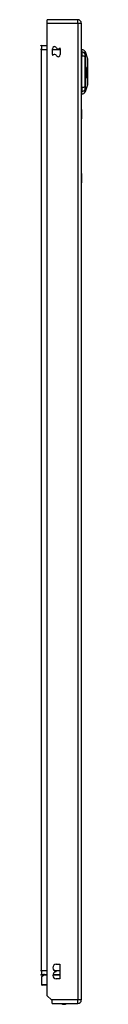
# Model space of a CAD drawing. Header units: inches. Extents: x 25 to 686, y 75 to 314.
# Tile 53 of 160: x 192.79 to 194.08, y 176.54 to 203.47. Entities that reach past the tile are written whole.
import ezdxf

# ---------------------------------------------------------------- set-up
doc = ezdxf.new("R2010")
doc.units = ezdxf.units.IN
doc.header["$MEASUREMENT"] = 0
doc.layers.add('Visible Edges(ANSI)', color=7, linetype='Continuous', lineweight=25)
doc.layers.add('Visible Tangent Edges(ANSI)', color=7, linetype='Continuous', lineweight=25)

msp = doc.modelspace()

# ---------------------------------------------------------------- linework, layer by layer
at = {"layer": 'Visible Edges(ANSI)'}
for p, q in [((193.812, 203.474), (192.977, 203.474)), ((192.977, 203.375), (192.977, 203.474)), ((192.977, 176.772), (192.977, 203.375)), ((193.911, 203.375), (193.911, 176.655)), ((192.977, 202.756), (192.823, 202.756)), ((193.118, 202.52), (193.118, 202.679)), ((193.336, 202.678), (193.336, 202.519)), ((193.927, 202.587), (193.927, 202.66)), ((193.927, 202.587), (193.927, 202.479)), ((194.014, 202.6), (194.082, 202.407)), ((193.927, 201.621), (193.927, 202.479)), ((194.031, 202.131), (194.054, 202.131)), ((194.055, 202.117), (194.032, 202.117)), ((194.055, 202.107), (194.032, 202.107)), ((194.032, 202.103), (194.056, 202.103)), ((194.056, 202.085), (194.032, 202.085)), ((194.059, 202.078), (194.033, 202.078)), ((194.033, 202.075), (194.061, 202.075)), ((194.056, 202.069), (194.033, 202.069)), ((194.056, 202.05), (194.033, 202.05)), ((194.033, 202.05), (194.033, 202.05)), ((194.068, 202.164), (194.053, 202.164)), ((194.059, 202.158), (194.054, 202.158)), ((194.064, 202.139), (194.055, 202.139)), ((194.07, 202.136), (194.055, 202.136)), ((194.06, 202.13), (194.055, 202.13)), ((194.057, 202.117), (194.055, 202.117)), ((194.056, 202.114), (194.059, 202.113)), ((194.059, 202.113), (194.056, 202.113)), ((194.072, 202.107), (194.056, 202.107)), ((194.059, 202.144), (194.057, 202.144)), ((194.065, 202.065), (194.057, 202.065)), ((194.062, 202.037), (194.057, 202.037)), ((194.067, 202.069), (194.059, 202.069)), ((194.066, 202.045), (194.059, 202.045)), ((194.065, 202.079), (194.06, 202.079)), ((194.073, 202.077), (194.061, 202.077)), ((194.067, 202.071), (194.061, 202.071)), ((194.062, 202.073), (194.062, 202.075)), ((194.065, 202.111), (194.072, 202.107)), ((194.067, 202.071), (194.067, 202.069)), ((194.073, 202.058), (194.068, 202.058)), ((194.07, 202.04), (194.072, 202.04)), ((194.036, 201.881), (194.028, 201.881)), ((194.032, 201.964), (194.031, 201.964)), ((194.032, 201.964), (194.04, 201.964)), ((194.047, 202.019), (194.033, 202.019)), ((194.048, 201.994), (194.033, 201.994)), ((194.058, 202.012), (194.037, 202.012)), ((194.046, 201.881), (194.037, 201.881)), ((194.055, 202.006), (194.039, 202.006)), ((194.042, 201.964), (194.051, 201.964)), ((194.055, 201.881), (194.047, 201.881)), ((194.052, 201.976), (194.055, 201.978)), ((194.052, 201.964), (194.06, 201.964)), ((194.061, 201.962), (194.052, 201.962)), ((194.066, 201.98), (194.055, 201.98)), ((194.062, 201.978), (194.055, 201.978)), ((194.063, 202.016), (194.058, 202.016)), ((194.066, 202.015), (194.058, 202.015)), ((194.067, 202.014), (194.058, 202.014)), ((194.066, 201.98), (194.062, 201.978)), ((193.927, 201.621), (193.927, 201.512)), ((193.927, 201.44), (193.927, 201.512)), ((194.082, 201.693), (194.014, 201.5)), ((193.917, 201.015), (193.911, 201.015)), ((193.917, 201.015), (193.917, 200.765)), ((193.917, 199.265), (193.917, 200.765)), ((193.917, 199.265), (193.917, 199.015)), ((193.911, 199.015), (193.917, 199.015)), ((193.227, 177.631), (193.322, 177.631)), ((193.322, 177.631), (193.322, 177.231)), ((192.822, 177.277), (192.822, 177.077)), ((192.823, 177.352), (192.977, 177.352)), ((192.833, 177.305), (192.869, 177.341)), ((193.136, 177.352), (193.322, 177.352)), ((193.227, 177.421), (193.227, 177.441)), ((192.977, 177.057), (192.841, 177.057)), ((193.322, 177.231), (193.227, 177.231)), ((193.094, 176.655), (192.977, 176.772)), ((193.111, 176.638), (193.094, 176.655)), ((193.111, 176.556), (193.111, 176.638)), ((193.111, 176.556), (193.812, 176.556))]:
    msp.add_line(p, q, dxfattribs=at)
at = {"layer": 'Visible Edges(ANSI)', "flags": 128}
for points in [[(194.082, 201.695), (194.082, 201.695), (194.082, 201.696), (194.082, 201.699), (194.082, 201.702), (194.082, 201.705), (194.082, 201.71), (194.082, 201.716), (194.082, 201.722), (194.082, 201.729), (194.082, 201.737), (194.082, 201.745), (194.082, 201.755), (194.082, 201.765), (194.082, 201.775), (194.082, 201.787), (194.082, 201.799), (194.082, 201.811), (194.082, 201.825), (194.082, 201.838), (194.082, 201.852), (194.082, 201.867), (194.082, 201.882), (194.082, 201.898), (194.082, 201.914), (194.082, 201.93), (194.082, 201.947), (194.082, 201.964), (194.082, 201.981), (194.082, 201.998), (194.082, 202.015), (194.082, 202.033), (194.082, 202.05), (194.082, 202.068), (194.082, 202.085), (194.082, 202.103), (194.082, 202.12), (194.082, 202.137), (194.082, 202.153), (194.082, 202.17), (194.082, 202.186), (194.082, 202.202), (194.082, 202.218), (194.082, 202.233), (194.082, 202.248), (194.082, 202.262), (194.082, 202.276), (194.082, 202.289), (194.082, 202.302), (194.082, 202.314), (194.082, 202.325), (194.082, 202.336), (194.082, 202.346), (194.082, 202.355), (194.082, 202.363), (194.082, 202.371), (194.082, 202.378), (194.082, 202.385), (194.082, 202.39), (194.082, 202.395), (194.082, 202.398), (194.082, 202.401), (194.082, 202.403), (194.082, 202.405), (194.082, 202.405)], [(194.032, 202.107), (194.032, 202.108), (194.032, 202.109), (194.032, 202.11), (194.032, 202.111), (194.032, 202.112), (194.032, 202.113), (194.032, 202.114), (194.032, 202.115), (194.032, 202.116), (194.032, 202.117), (194.032, 202.118), (194.032, 202.119), (194.032, 202.12), (194.032, 202.121), (194.032, 202.122), (194.032, 202.123), (194.032, 202.124), (194.032, 202.125), (194.032, 202.126), (194.032, 202.127), (194.032, 202.128), (194.032, 202.129), (194.032, 202.13), (194.031, 202.131)], [(194.033, 202.078), (194.033, 202.079), (194.033, 202.081), (194.033, 202.082), (194.033, 202.083), (194.033, 202.084), (194.032, 202.085), (194.032, 202.086), (194.032, 202.087), (194.032, 202.088), (194.032, 202.089), (194.032, 202.09), (194.032, 202.091), (194.032, 202.092), (194.032, 202.093), (194.032, 202.094), (194.032, 202.095), (194.032, 202.096), (194.032, 202.097), (194.032, 202.098), (194.032, 202.099), (194.032, 202.1), (194.032, 202.101), (194.032, 202.102), (194.032, 202.103)], [(194.033, 202.019), (194.033, 202.022), (194.033, 202.024), (194.033, 202.026), (194.033, 202.029), (194.033, 202.031), (194.033, 202.033), (194.033, 202.035), (194.033, 202.038), (194.033, 202.04), (194.033, 202.042), (194.033, 202.045), (194.033, 202.047), (194.033, 202.049), (194.033, 202.052), (194.033, 202.054), (194.033, 202.056), (194.033, 202.059), (194.033, 202.061), (194.033, 202.063), (194.033, 202.066), (194.033, 202.068), (194.033, 202.07), (194.033, 202.073), (194.033, 202.075)], [(194.033, 202.05), (194.034, 202.049), (194.034, 202.047), (194.035, 202.046), (194.035, 202.045), (194.036, 202.044), (194.037, 202.042), (194.037, 202.041), (194.038, 202.04), (194.038, 202.039), (194.039, 202.037), (194.04, 202.036), (194.04, 202.035), (194.041, 202.034), (194.041, 202.032), (194.042, 202.031), (194.043, 202.03), (194.043, 202.028), (194.044, 202.027), (194.044, 202.026), (194.045, 202.025), (194.045, 202.023), (194.046, 202.022), (194.047, 202.021), (194.047, 202.019)], [(194.047, 202.019), (194.048, 202.02), (194.048, 202.021), (194.048, 202.022), (194.049, 202.022), (194.049, 202.023), (194.049, 202.024), (194.05, 202.024), (194.05, 202.025), (194.05, 202.026), (194.051, 202.027), (194.051, 202.027), (194.052, 202.028), (194.052, 202.029), (194.052, 202.029), (194.053, 202.03), (194.053, 202.031), (194.053, 202.032), (194.054, 202.032), (194.054, 202.033), (194.055, 202.034), (194.055, 202.035), (194.055, 202.035), (194.056, 202.036), (194.056, 202.037)], [(194.053, 202.16), (194.053, 202.161), (194.053, 202.161), (194.053, 202.162), (194.053, 202.162), (194.053, 202.162), (194.053, 202.163), (194.053, 202.163), (194.053, 202.164), (194.053, 202.164), (194.054, 202.165), (194.054, 202.165), (194.054, 202.165), (194.054, 202.166), (194.054, 202.166), (194.054, 202.166), (194.054, 202.167), (194.054, 202.167), (194.054, 202.167), (194.054, 202.168), (194.054, 202.168), (194.054, 202.168), (194.055, 202.168), (194.055, 202.168), (194.055, 202.168)], [(194.058, 202.142), (194.058, 202.142), (194.058, 202.143), (194.057, 202.143), (194.057, 202.144), (194.057, 202.144), (194.056, 202.145), (194.056, 202.145), (194.056, 202.146), (194.056, 202.147), (194.055, 202.148), (194.055, 202.148), (194.055, 202.149), (194.055, 202.15), (194.055, 202.151), (194.054, 202.152), (194.054, 202.153), (194.054, 202.154), (194.054, 202.154), (194.054, 202.155), (194.054, 202.156), (194.054, 202.157), (194.054, 202.158), (194.053, 202.159), (194.053, 202.16)], [(194.054, 202.131), (194.054, 202.131), (194.054, 202.13), (194.054, 202.129), (194.054, 202.129), (194.054, 202.128), (194.054, 202.127), (194.054, 202.127), (194.055, 202.126), (194.055, 202.125), (194.055, 202.125), (194.055, 202.124), (194.055, 202.123), (194.055, 202.123), (194.055, 202.122), (194.055, 202.121), (194.055, 202.121), (194.056, 202.12), (194.056, 202.12), (194.056, 202.119), (194.056, 202.119), (194.056, 202.118), (194.056, 202.117), (194.057, 202.117), (194.057, 202.117)], [(194.055, 202.168), (194.055, 202.169), (194.055, 202.169), (194.055, 202.169), (194.055, 202.169), (194.056, 202.169), (194.056, 202.169), (194.056, 202.169), (194.056, 202.169), (194.056, 202.17), (194.056, 202.17), (194.057, 202.17), (194.057, 202.17), (194.057, 202.17), (194.057, 202.17), (194.057, 202.17), (194.057, 202.17), (194.058, 202.17), (194.058, 202.17), (194.058, 202.17), (194.058, 202.17), (194.058, 202.17), (194.058, 202.169), (194.059, 202.169), (194.059, 202.169)], [(194.055, 202.133), (194.055, 202.133), (194.055, 202.134), (194.055, 202.134), (194.055, 202.135), (194.055, 202.135), (194.055, 202.135), (194.055, 202.136), (194.055, 202.136), (194.055, 202.137), (194.055, 202.137), (194.055, 202.137), (194.055, 202.138), (194.055, 202.138), (194.055, 202.138), (194.055, 202.139), (194.055, 202.139), (194.056, 202.139), (194.056, 202.14), (194.056, 202.14), (194.056, 202.14), (194.056, 202.14), (194.056, 202.14), (194.056, 202.141), (194.056, 202.141)], [(194.059, 202.116), (194.058, 202.116), (194.058, 202.117), (194.058, 202.117), (194.058, 202.118), (194.057, 202.118), (194.057, 202.119), (194.057, 202.119), (194.057, 202.12), (194.057, 202.121), (194.056, 202.121), (194.056, 202.122), (194.056, 202.123), (194.056, 202.124), (194.056, 202.124), (194.056, 202.125), (194.055, 202.126), (194.055, 202.127), (194.055, 202.128), (194.055, 202.128), (194.055, 202.129), (194.055, 202.13), (194.055, 202.131), (194.055, 202.132), (194.055, 202.133)], [(194.055, 202.117), (194.055, 202.117), (194.055, 202.116), (194.055, 202.116), (194.055, 202.115), (194.055, 202.115), (194.055, 202.114), (194.055, 202.114), (194.055, 202.114), (194.055, 202.113), (194.055, 202.113), (194.055, 202.112), (194.055, 202.112), (194.055, 202.111), (194.055, 202.111), (194.055, 202.111), (194.055, 202.11), (194.055, 202.11), (194.055, 202.109), (194.055, 202.109), (194.055, 202.108), (194.055, 202.108), (194.055, 202.108), (194.055, 202.107), (194.055, 202.107)], [(194.056, 202.141), (194.056, 202.141), (194.057, 202.141), (194.057, 202.141), (194.057, 202.141), (194.057, 202.141), (194.057, 202.141), (194.057, 202.141), (194.057, 202.141), (194.057, 202.141), (194.057, 202.141), (194.057, 202.141), (194.057, 202.141), (194.057, 202.141), (194.057, 202.141), (194.058, 202.141), (194.058, 202.142), (194.058, 202.142), (194.058, 202.142), (194.058, 202.142), (194.058, 202.142), (194.058, 202.142), (194.058, 202.142), (194.058, 202.142), (194.058, 202.142)], [(194.056, 202.104), (194.056, 202.105), (194.056, 202.105), (194.056, 202.106), (194.056, 202.106), (194.056, 202.106), (194.056, 202.107), (194.056, 202.107), (194.056, 202.108), (194.056, 202.108), (194.056, 202.108), (194.056, 202.109), (194.056, 202.109), (194.056, 202.11), (194.056, 202.11), (194.056, 202.11), (194.056, 202.111), (194.056, 202.111), (194.056, 202.112), (194.056, 202.112), (194.056, 202.112), (194.056, 202.113), (194.056, 202.113), (194.056, 202.114), (194.056, 202.114)], [(194.072, 202.096), (194.072, 202.097), (194.071, 202.097), (194.07, 202.097), (194.07, 202.098), (194.069, 202.098), (194.068, 202.098), (194.068, 202.099), (194.067, 202.099), (194.066, 202.099), (194.066, 202.1), (194.065, 202.1), (194.064, 202.1), (194.064, 202.101), (194.063, 202.101), (194.062, 202.101), (194.062, 202.102), (194.061, 202.102), (194.06, 202.102), (194.06, 202.103), (194.059, 202.103), (194.058, 202.103), (194.058, 202.104), (194.057, 202.104), (194.056, 202.104)], [(194.056, 202.103), (194.056, 202.102), (194.056, 202.102), (194.056, 202.101), (194.056, 202.1), (194.056, 202.099), (194.056, 202.099), (194.056, 202.098), (194.056, 202.097), (194.056, 202.096), (194.056, 202.096), (194.056, 202.095), (194.056, 202.094), (194.056, 202.093), (194.056, 202.092), (194.056, 202.092), (194.056, 202.091), (194.056, 202.09), (194.056, 202.089), (194.056, 202.089), (194.056, 202.088), (194.056, 202.087), (194.056, 202.086), (194.056, 202.086), (194.056, 202.085)], [(194.057, 202.086), (194.057, 202.087), (194.057, 202.087), (194.057, 202.088), (194.057, 202.088), (194.057, 202.089), (194.057, 202.089), (194.057, 202.09), (194.057, 202.091), (194.057, 202.091), (194.057, 202.092), (194.057, 202.092), (194.057, 202.093), (194.057, 202.093), (194.057, 202.094), (194.057, 202.095), (194.057, 202.095), (194.057, 202.096), (194.057, 202.096), (194.057, 202.097), (194.056, 202.097), (194.056, 202.098), (194.056, 202.099), (194.056, 202.099), (194.056, 202.1)], [(194.056, 202.1), (194.057, 202.099), (194.057, 202.098), (194.057, 202.097), (194.058, 202.096), (194.058, 202.096), (194.058, 202.095), (194.059, 202.094), (194.059, 202.093), (194.059, 202.092), (194.06, 202.091), (194.06, 202.091), (194.06, 202.09), (194.061, 202.089), (194.061, 202.088), (194.062, 202.087), (194.062, 202.086), (194.062, 202.085), (194.063, 202.085), (194.063, 202.084), (194.063, 202.083), (194.064, 202.082), (194.064, 202.081), (194.064, 202.08), (194.065, 202.079)], [(194.056, 202.085), (194.056, 202.084), (194.056, 202.084), (194.056, 202.084), (194.056, 202.084), (194.057, 202.083), (194.057, 202.083), (194.057, 202.083), (194.057, 202.083), (194.057, 202.082), (194.057, 202.082), (194.057, 202.082), (194.058, 202.082), (194.058, 202.081), (194.058, 202.081), (194.058, 202.081), (194.058, 202.081), (194.058, 202.08), (194.058, 202.08), (194.058, 202.08), (194.059, 202.08), (194.059, 202.079), (194.059, 202.079), (194.059, 202.079), (194.059, 202.078)], [(194.061, 202.075), (194.061, 202.075), (194.061, 202.074), (194.061, 202.074), (194.06, 202.074), (194.06, 202.074), (194.06, 202.073), (194.06, 202.073), (194.06, 202.073), (194.059, 202.073), (194.059, 202.072), (194.059, 202.072), (194.059, 202.072), (194.059, 202.072), (194.058, 202.071), (194.058, 202.071), (194.058, 202.071), (194.058, 202.071), (194.057, 202.07), (194.057, 202.07), (194.057, 202.07), (194.057, 202.069), (194.057, 202.069), (194.056, 202.069), (194.056, 202.069)], [(194.056, 202.069), (194.056, 202.068), (194.056, 202.067), (194.056, 202.066), (194.056, 202.066), (194.056, 202.065), (194.056, 202.064), (194.056, 202.063), (194.056, 202.062), (194.056, 202.062), (194.056, 202.061), (194.056, 202.06), (194.056, 202.059), (194.056, 202.059), (194.056, 202.058), (194.056, 202.057), (194.056, 202.056), (194.056, 202.055), (194.056, 202.055), (194.056, 202.054), (194.056, 202.053), (194.056, 202.052), (194.056, 202.052), (194.056, 202.051), (194.056, 202.05)], [(194.056, 202.037), (194.056, 202.036), (194.056, 202.035), (194.056, 202.033), (194.056, 202.032), (194.056, 202.031), (194.056, 202.03), (194.056, 202.029), (194.056, 202.028), (194.056, 202.027), (194.056, 202.026), (194.056, 202.024), (194.056, 202.023), (194.056, 202.022), (194.056, 202.021), (194.056, 202.02), (194.056, 202.019), (194.057, 202.018), (194.057, 202.017), (194.057, 202.016), (194.057, 202.015), (194.057, 202.014), (194.058, 202.013), (194.058, 202.013), (194.058, 202.012)], [(194.058, 202.157), (194.057, 202.157), (194.057, 202.157), (194.057, 202.157), (194.057, 202.157), (194.057, 202.156), (194.057, 202.156), (194.057, 202.156), (194.057, 202.156), (194.057, 202.156), (194.057, 202.155), (194.057, 202.155), (194.057, 202.155), (194.057, 202.155), (194.057, 202.155), (194.057, 202.154), (194.057, 202.154), (194.057, 202.154), (194.057, 202.154), (194.057, 202.153), (194.057, 202.153), (194.057, 202.153), (194.057, 202.152), (194.057, 202.152), (194.057, 202.152)], [(194.057, 202.152), (194.057, 202.152), (194.057, 202.151), (194.057, 202.151), (194.057, 202.15), (194.057, 202.15), (194.057, 202.15), (194.057, 202.149), (194.057, 202.149), (194.057, 202.149), (194.057, 202.148), (194.058, 202.148), (194.058, 202.147), (194.058, 202.147), (194.058, 202.147), (194.058, 202.147), (194.058, 202.146), (194.058, 202.146), (194.058, 202.146), (194.058, 202.145), (194.058, 202.145), (194.059, 202.145), (194.059, 202.145), (194.059, 202.144), (194.059, 202.144)], [(194.062, 202.075), (194.062, 202.075), (194.062, 202.076), (194.062, 202.076), (194.061, 202.077), (194.061, 202.077), (194.061, 202.078), (194.061, 202.078), (194.06, 202.079), (194.06, 202.079), (194.06, 202.08), (194.06, 202.08), (194.06, 202.081), (194.059, 202.081), (194.059, 202.081), (194.059, 202.082), (194.059, 202.082), (194.058, 202.083), (194.058, 202.083), (194.058, 202.084), (194.058, 202.084), (194.057, 202.085), (194.057, 202.085), (194.057, 202.086), (194.057, 202.086)], [(194.057, 202.067), (194.057, 202.067), (194.057, 202.067), (194.058, 202.068), (194.058, 202.068), (194.058, 202.068), (194.058, 202.068), (194.059, 202.069), (194.059, 202.069), (194.059, 202.069), (194.059, 202.069), (194.059, 202.07), (194.06, 202.07), (194.06, 202.07), (194.06, 202.071), (194.06, 202.071), (194.061, 202.071), (194.061, 202.071), (194.061, 202.072), (194.061, 202.072), (194.061, 202.072), (194.062, 202.072), (194.062, 202.073), (194.062, 202.073), (194.062, 202.073)], [(194.057, 202.053), (194.057, 202.054), (194.057, 202.054), (194.057, 202.055), (194.057, 202.055), (194.057, 202.056), (194.057, 202.057), (194.057, 202.057), (194.057, 202.058), (194.057, 202.058), (194.057, 202.059), (194.057, 202.059), (194.057, 202.06), (194.057, 202.061), (194.057, 202.061), (194.057, 202.062), (194.057, 202.062), (194.057, 202.063), (194.057, 202.063), (194.057, 202.064), (194.057, 202.064), (194.057, 202.065), (194.057, 202.066), (194.057, 202.066), (194.057, 202.067)], [(194.065, 202.065), (194.065, 202.064), (194.064, 202.064), (194.064, 202.063), (194.064, 202.063), (194.063, 202.062), (194.063, 202.062), (194.063, 202.061), (194.062, 202.061), (194.062, 202.06), (194.062, 202.06), (194.061, 202.059), (194.061, 202.059), (194.061, 202.058), (194.06, 202.058), (194.06, 202.058), (194.06, 202.057), (194.059, 202.057), (194.059, 202.056), (194.059, 202.056), (194.058, 202.055), (194.058, 202.055), (194.058, 202.054), (194.057, 202.054), (194.057, 202.053)], [(194.057, 202.035), (194.057, 202.035), (194.057, 202.036), (194.057, 202.036), (194.057, 202.037), (194.057, 202.038), (194.057, 202.038), (194.057, 202.039), (194.057, 202.039), (194.057, 202.04), (194.057, 202.04), (194.058, 202.041), (194.058, 202.041), (194.058, 202.042), (194.058, 202.042), (194.058, 202.042), (194.058, 202.043), (194.058, 202.043), (194.059, 202.043), (194.059, 202.044), (194.059, 202.044), (194.059, 202.044), (194.059, 202.045), (194.059, 202.045), (194.059, 202.045)], [(194.059, 202.013), (194.059, 202.014), (194.058, 202.015), (194.058, 202.015), (194.058, 202.016), (194.058, 202.017), (194.058, 202.018), (194.058, 202.019), (194.057, 202.019), (194.057, 202.02), (194.057, 202.021), (194.057, 202.022), (194.057, 202.023), (194.057, 202.024), (194.057, 202.025), (194.057, 202.026), (194.057, 202.027), (194.057, 202.028), (194.057, 202.029), (194.057, 202.03), (194.057, 202.031), (194.057, 202.032), (194.057, 202.033), (194.057, 202.034), (194.057, 202.035)], [(194.059, 202.158), (194.059, 202.158), (194.059, 202.158), (194.059, 202.158), (194.059, 202.158), (194.059, 202.158), (194.059, 202.158), (194.059, 202.158), (194.059, 202.158), (194.059, 202.158), (194.059, 202.158), (194.059, 202.158), (194.058, 202.158), (194.058, 202.158), (194.058, 202.158), (194.058, 202.158), (194.058, 202.158), (194.058, 202.158), (194.058, 202.158), (194.058, 202.158), (194.058, 202.157), (194.058, 202.157), (194.058, 202.157), (194.058, 202.157), (194.058, 202.157)], [(194.059, 202.129), (194.059, 202.129), (194.059, 202.129), (194.059, 202.129), (194.059, 202.129), (194.059, 202.128), (194.059, 202.128), (194.059, 202.128), (194.059, 202.128), (194.058, 202.128), (194.058, 202.127), (194.058, 202.127), (194.058, 202.127), (194.058, 202.127), (194.058, 202.127), (194.058, 202.126), (194.058, 202.126), (194.058, 202.126), (194.058, 202.126), (194.058, 202.125), (194.058, 202.125), (194.058, 202.125), (194.058, 202.125), (194.058, 202.124), (194.058, 202.124)], [(194.058, 202.124), (194.058, 202.124), (194.058, 202.123), (194.058, 202.123), (194.058, 202.122), (194.058, 202.122), (194.059, 202.122), (194.059, 202.121), (194.059, 202.121), (194.059, 202.121), (194.059, 202.12), (194.059, 202.12), (194.059, 202.12), (194.059, 202.119), (194.059, 202.119), (194.059, 202.119), (194.059, 202.118), (194.059, 202.118), (194.06, 202.118), (194.06, 202.117), (194.06, 202.117), (194.06, 202.117), (194.06, 202.117), (194.06, 202.116), (194.06, 202.116)], [(194.059, 202.169), (194.059, 202.169), (194.06, 202.169), (194.06, 202.169), (194.06, 202.168), (194.061, 202.168), (194.061, 202.168), (194.062, 202.168), (194.062, 202.167), (194.062, 202.167), (194.063, 202.167), (194.063, 202.167), (194.064, 202.166), (194.064, 202.166), (194.064, 202.166), (194.065, 202.166), (194.065, 202.166), (194.066, 202.165), (194.066, 202.165), (194.066, 202.165), (194.067, 202.165), (194.067, 202.164), (194.067, 202.164), (194.068, 202.164), (194.068, 202.164)], [(194.069, 202.153), (194.069, 202.153), (194.068, 202.153), (194.068, 202.153), (194.067, 202.154), (194.067, 202.154), (194.067, 202.154), (194.066, 202.154), (194.066, 202.154), (194.065, 202.155), (194.065, 202.155), (194.065, 202.155), (194.064, 202.155), (194.064, 202.155), (194.063, 202.156), (194.063, 202.156), (194.063, 202.156), (194.062, 202.156), (194.062, 202.157), (194.061, 202.157), (194.061, 202.157), (194.061, 202.157), (194.06, 202.157), (194.06, 202.158), (194.059, 202.158)], [(194.059, 202.144), (194.059, 202.144), (194.059, 202.144), (194.059, 202.143), (194.06, 202.143), (194.06, 202.143), (194.06, 202.142), (194.06, 202.142), (194.06, 202.142), (194.061, 202.142), (194.061, 202.141), (194.061, 202.141), (194.061, 202.141), (194.062, 202.141), (194.062, 202.141), (194.062, 202.14), (194.062, 202.14), (194.062, 202.14), (194.063, 202.14), (194.063, 202.14), (194.063, 202.14), (194.063, 202.139), (194.063, 202.139), (194.064, 202.139), (194.064, 202.139)], [(194.061, 202.13), (194.061, 202.13), (194.061, 202.13), (194.061, 202.13), (194.061, 202.13), (194.061, 202.13), (194.06, 202.13), (194.06, 202.13), (194.06, 202.13), (194.06, 202.13), (194.06, 202.13), (194.06, 202.13), (194.06, 202.13), (194.06, 202.13), (194.06, 202.13), (194.06, 202.13), (194.06, 202.13), (194.06, 202.13), (194.059, 202.13), (194.059, 202.13), (194.059, 202.129), (194.059, 202.129), (194.059, 202.129), (194.059, 202.129), (194.059, 202.129)], [(194.059, 202.113), (194.059, 202.113), (194.059, 202.113), (194.059, 202.114), (194.059, 202.114), (194.059, 202.114), (194.059, 202.114), (194.059, 202.114), (194.059, 202.114), (194.059, 202.114), (194.059, 202.114), (194.059, 202.114), (194.059, 202.114), (194.059, 202.115), (194.059, 202.115), (194.059, 202.115), (194.059, 202.115), (194.059, 202.115), (194.059, 202.115), (194.059, 202.115), (194.059, 202.115), (194.059, 202.115), (194.059, 202.115), (194.059, 202.116), (194.059, 202.116)], [(194.059, 202.045), (194.06, 202.046), (194.06, 202.046), (194.06, 202.046), (194.061, 202.046), (194.061, 202.047), (194.061, 202.047), (194.061, 202.047), (194.062, 202.047), (194.062, 202.047), (194.062, 202.047), (194.063, 202.047), (194.063, 202.047), (194.063, 202.047), (194.063, 202.047), (194.064, 202.047), (194.064, 202.047), (194.064, 202.047), (194.065, 202.047), (194.065, 202.047), (194.065, 202.046), (194.065, 202.046), (194.066, 202.046), (194.066, 202.046), (194.066, 202.045)], [(194.06, 202.034), (194.06, 202.034), (194.06, 202.033), (194.06, 202.033), (194.06, 202.033), (194.06, 202.032), (194.06, 202.032), (194.059, 202.032), (194.059, 202.031), (194.059, 202.031), (194.059, 202.031), (194.059, 202.03), (194.059, 202.03), (194.059, 202.029), (194.059, 202.029), (194.059, 202.029), (194.059, 202.028), (194.059, 202.028), (194.059, 202.027), (194.059, 202.027), (194.059, 202.027), (194.059, 202.026), (194.059, 202.026), (194.059, 202.026), (194.059, 202.025)], [(194.06, 202.116), (194.06, 202.116), (194.061, 202.116), (194.061, 202.115), (194.061, 202.115), (194.061, 202.115), (194.061, 202.114), (194.062, 202.114), (194.062, 202.114), (194.062, 202.114), (194.062, 202.113), (194.062, 202.113), (194.063, 202.113), (194.063, 202.113), (194.063, 202.112), (194.063, 202.112), (194.064, 202.112), (194.064, 202.112), (194.064, 202.112), (194.064, 202.111), (194.064, 202.111), (194.065, 202.111), (194.065, 202.111), (194.065, 202.111), (194.065, 202.111)], [(194.063, 202.036), (194.063, 202.036), (194.063, 202.036), (194.063, 202.037), (194.063, 202.037), (194.063, 202.037), (194.063, 202.037), (194.062, 202.037), (194.062, 202.037), (194.062, 202.037), (194.062, 202.037), (194.062, 202.037), (194.062, 202.037), (194.061, 202.037), (194.061, 202.037), (194.061, 202.036), (194.061, 202.036), (194.061, 202.036), (194.061, 202.036), (194.061, 202.036), (194.06, 202.035), (194.06, 202.035), (194.06, 202.035), (194.06, 202.034), (194.06, 202.034)], [(194.071, 202.125), (194.07, 202.125), (194.07, 202.125), (194.07, 202.125), (194.069, 202.126), (194.069, 202.126), (194.068, 202.126), (194.068, 202.126), (194.068, 202.126), (194.067, 202.127), (194.067, 202.127), (194.066, 202.127), (194.066, 202.127), (194.066, 202.127), (194.065, 202.128), (194.065, 202.128), (194.064, 202.128), (194.064, 202.128), (194.063, 202.129), (194.063, 202.129), (194.063, 202.129), (194.062, 202.129), (194.062, 202.129), (194.061, 202.13), (194.061, 202.13)], [(194.063, 202.016), (194.063, 202.017), (194.063, 202.018), (194.063, 202.018), (194.063, 202.019), (194.063, 202.02), (194.063, 202.021), (194.063, 202.022), (194.063, 202.023), (194.063, 202.023), (194.063, 202.024), (194.063, 202.025), (194.063, 202.026), (194.063, 202.027), (194.063, 202.028), (194.063, 202.028), (194.063, 202.029), (194.063, 202.03), (194.063, 202.031), (194.063, 202.032), (194.063, 202.033), (194.063, 202.033), (194.063, 202.034), (194.063, 202.035), (194.063, 202.036)], [(194.064, 202.139), (194.064, 202.139), (194.064, 202.139), (194.065, 202.139), (194.065, 202.138), (194.065, 202.138), (194.065, 202.138), (194.066, 202.138), (194.066, 202.138), (194.066, 202.138), (194.067, 202.138), (194.067, 202.138), (194.067, 202.137), (194.067, 202.137), (194.068, 202.137), (194.068, 202.137), (194.068, 202.137), (194.068, 202.137), (194.069, 202.137), (194.069, 202.136), (194.069, 202.136), (194.069, 202.136), (194.07, 202.136), (194.07, 202.136), (194.07, 202.136)], [(194.065, 202.079), (194.065, 202.08), (194.065, 202.08), (194.066, 202.081), (194.066, 202.081), (194.066, 202.082), (194.067, 202.082), (194.067, 202.083), (194.067, 202.083), (194.068, 202.084), (194.068, 202.084), (194.068, 202.085), (194.069, 202.085), (194.069, 202.086), (194.069, 202.086), (194.069, 202.086), (194.07, 202.087), (194.07, 202.087), (194.07, 202.088), (194.071, 202.088), (194.071, 202.089), (194.071, 202.089), (194.072, 202.09), (194.072, 202.09), (194.072, 202.091)], [(194.073, 202.044), (194.073, 202.045), (194.072, 202.046), (194.072, 202.047), (194.072, 202.048), (194.071, 202.049), (194.071, 202.049), (194.071, 202.05), (194.07, 202.051), (194.07, 202.052), (194.07, 202.053), (194.069, 202.054), (194.069, 202.055), (194.069, 202.055), (194.068, 202.056), (194.068, 202.057), (194.068, 202.058), (194.067, 202.059), (194.067, 202.06), (194.067, 202.06), (194.066, 202.061), (194.066, 202.062), (194.066, 202.063), (194.065, 202.064), (194.065, 202.065)], [(194.066, 202.045), (194.066, 202.044), (194.066, 202.043), (194.066, 202.041), (194.066, 202.04), (194.066, 202.039), (194.066, 202.038), (194.066, 202.036), (194.066, 202.035), (194.066, 202.034), (194.066, 202.033), (194.066, 202.031), (194.066, 202.03), (194.066, 202.029), (194.066, 202.027), (194.066, 202.026), (194.066, 202.025), (194.066, 202.024), (194.066, 202.022), (194.066, 202.021), (194.066, 202.02), (194.066, 202.019), (194.066, 202.017), (194.066, 202.016), (194.066, 202.015)], [(194.073, 202.077), (194.073, 202.077), (194.072, 202.077), (194.072, 202.076), (194.072, 202.076), (194.072, 202.076), (194.071, 202.076), (194.071, 202.075), (194.071, 202.075), (194.071, 202.075), (194.07, 202.075), (194.07, 202.074), (194.07, 202.074), (194.07, 202.074), (194.07, 202.074), (194.069, 202.073), (194.069, 202.073), (194.069, 202.073), (194.069, 202.073), (194.068, 202.072), (194.068, 202.072), (194.068, 202.072), (194.068, 202.071), (194.067, 202.071), (194.067, 202.071)], [(194.067, 202.069), (194.067, 202.069), (194.068, 202.068), (194.068, 202.068), (194.068, 202.067), (194.068, 202.067), (194.069, 202.066), (194.069, 202.066), (194.069, 202.065), (194.069, 202.065), (194.07, 202.064), (194.07, 202.064), (194.07, 202.063), (194.07, 202.063), (194.071, 202.062), (194.071, 202.062), (194.071, 202.061), (194.071, 202.061), (194.072, 202.061), (194.072, 202.06), (194.072, 202.06), (194.072, 202.059), (194.073, 202.059), (194.073, 202.058), (194.073, 202.058)], [(194.068, 202.164), (194.068, 202.163), (194.068, 202.163), (194.068, 202.162), (194.068, 202.162), (194.068, 202.161), (194.068, 202.161), (194.069, 202.161), (194.069, 202.16), (194.069, 202.16), (194.069, 202.159), (194.069, 202.159), (194.069, 202.158), (194.069, 202.158), (194.069, 202.157), (194.069, 202.157), (194.069, 202.156), (194.069, 202.156), (194.069, 202.155), (194.069, 202.155), (194.069, 202.155), (194.069, 202.154), (194.069, 202.154), (194.069, 202.153), (194.069, 202.153)], [(194.069, 202.019), (194.069, 202.02), (194.069, 202.021), (194.07, 202.021), (194.07, 202.022), (194.07, 202.023), (194.07, 202.024), (194.07, 202.025), (194.07, 202.026), (194.07, 202.027), (194.07, 202.027), (194.07, 202.028), (194.07, 202.029), (194.07, 202.03), (194.07, 202.031), (194.07, 202.032), (194.07, 202.033), (194.07, 202.034), (194.07, 202.035), (194.07, 202.035), (194.07, 202.036), (194.07, 202.037), (194.07, 202.038), (194.07, 202.039), (194.07, 202.04)], [(194.07, 202.136), (194.07, 202.135), (194.07, 202.135), (194.07, 202.134), (194.07, 202.134), (194.07, 202.133), (194.07, 202.133), (194.07, 202.133), (194.07, 202.132), (194.071, 202.132), (194.071, 202.131), (194.071, 202.131), (194.071, 202.13), (194.071, 202.13), (194.071, 202.129), (194.071, 202.129), (194.071, 202.128), (194.071, 202.128), (194.071, 202.127), (194.071, 202.127), (194.071, 202.127), (194.071, 202.126), (194.071, 202.126), (194.071, 202.125), (194.071, 202.125)], [(194.072, 202.107), (194.072, 202.107), (194.072, 202.107), (194.072, 202.106), (194.072, 202.106), (194.072, 202.105), (194.072, 202.105), (194.072, 202.104), (194.072, 202.104), (194.072, 202.103), (194.072, 202.103), (194.072, 202.102), (194.072, 202.102), (194.072, 202.102), (194.072, 202.101), (194.072, 202.101), (194.072, 202.1), (194.072, 202.1), (194.072, 202.099), (194.072, 202.099), (194.072, 202.098), (194.072, 202.098), (194.072, 202.097), (194.072, 202.097), (194.072, 202.096)], [(194.072, 202.091), (194.072, 202.09), (194.072, 202.09), (194.072, 202.089), (194.072, 202.088), (194.072, 202.088), (194.073, 202.087), (194.073, 202.087), (194.073, 202.086), (194.073, 202.086), (194.073, 202.085), (194.073, 202.085), (194.073, 202.084), (194.073, 202.083), (194.073, 202.083), (194.073, 202.082), (194.073, 202.082), (194.073, 202.081), (194.073, 202.081), (194.073, 202.08), (194.073, 202.079), (194.073, 202.079), (194.073, 202.078), (194.073, 202.078), (194.073, 202.077)], [(194.072, 202.04), (194.072, 202.039), (194.072, 202.038), (194.072, 202.037), (194.073, 202.036), (194.073, 202.035), (194.073, 202.034), (194.073, 202.033), (194.073, 202.032), (194.073, 202.031), (194.073, 202.03), (194.073, 202.03), (194.073, 202.029), (194.073, 202.028), (194.073, 202.027), (194.073, 202.026), (194.073, 202.025), (194.073, 202.024), (194.073, 202.023), (194.073, 202.022), (194.073, 202.021), (194.073, 202.02), (194.073, 202.019), (194.073, 202.018), (194.072, 202.017)], [(194.073, 202.058), (194.073, 202.057), (194.073, 202.057), (194.073, 202.056), (194.073, 202.055), (194.073, 202.055), (194.073, 202.054), (194.073, 202.054), (194.073, 202.053), (194.073, 202.053), (194.073, 202.052), (194.073, 202.052), (194.073, 202.051), (194.073, 202.05), (194.073, 202.05), (194.073, 202.049), (194.073, 202.049), (194.073, 202.048), (194.073, 202.048), (194.073, 202.047), (194.073, 202.046), (194.073, 202.046), (194.073, 202.045), (194.073, 202.045), (194.073, 202.044)], [(194.028, 201.881), (194.028, 201.886), (194.028, 201.891), (194.028, 201.895), (194.029, 201.9), (194.029, 201.905), (194.029, 201.909), (194.029, 201.914), (194.03, 201.919), (194.03, 201.923), (194.03, 201.928), (194.03, 201.932), (194.03, 201.937), (194.031, 201.942), (194.031, 201.946), (194.031, 201.951), (194.031, 201.956), (194.031, 201.96), (194.031, 201.965), (194.032, 201.97), (194.032, 201.974), (194.032, 201.979), (194.032, 201.984), (194.032, 201.988), (194.032, 201.993)], [(194.032, 201.993), (194.032, 201.994), (194.033, 201.994), (194.033, 201.995), (194.033, 201.995), (194.034, 201.996), (194.034, 201.997), (194.034, 201.997), (194.035, 201.998), (194.035, 201.998), (194.035, 201.999), (194.036, 202), (194.036, 202), (194.036, 202.001), (194.037, 202.001), (194.037, 202.002), (194.037, 202.003), (194.038, 202.003), (194.038, 202.004), (194.038, 202.005), (194.039, 202.005), (194.039, 202.006), (194.039, 202.006), (194.04, 202.007), (194.04, 202.008)], [(194.048, 201.994), (194.047, 201.993), (194.047, 201.992), (194.046, 201.991), (194.045, 201.99), (194.045, 201.988), (194.044, 201.987), (194.043, 201.986), (194.043, 201.985), (194.042, 201.983), (194.041, 201.982), (194.041, 201.981), (194.04, 201.98), (194.039, 201.978), (194.039, 201.977), (194.038, 201.976), (194.037, 201.975), (194.037, 201.973), (194.036, 201.972), (194.035, 201.971), (194.034, 201.969), (194.034, 201.968), (194.033, 201.966), (194.032, 201.965), (194.032, 201.964)], [(194.04, 202.008), (194.04, 202.008), (194.039, 202.009), (194.039, 202.009), (194.039, 202.01), (194.038, 202.01), (194.038, 202.011), (194.038, 202.011), (194.037, 202.012), (194.037, 202.012), (194.037, 202.012), (194.037, 202.013), (194.036, 202.013), (194.036, 202.014), (194.036, 202.014), (194.035, 202.015), (194.035, 202.015), (194.035, 202.016), (194.034, 202.016), (194.034, 202.017), (194.034, 202.017), (194.033, 202.018), (194.033, 202.018), (194.033, 202.019), (194.033, 202.019)], [(194.04, 201.964), (194.04, 201.96), (194.04, 201.957), (194.04, 201.953), (194.04, 201.95), (194.04, 201.947), (194.04, 201.943), (194.039, 201.94), (194.039, 201.936), (194.039, 201.933), (194.039, 201.929), (194.039, 201.926), (194.039, 201.923), (194.038, 201.919), (194.038, 201.916), (194.038, 201.912), (194.038, 201.909), (194.038, 201.905), (194.038, 201.902), (194.037, 201.899), (194.037, 201.895), (194.037, 201.892), (194.037, 201.888), (194.037, 201.885), (194.036, 201.881)], [(194.037, 201.881), (194.038, 201.885), (194.038, 201.888), (194.038, 201.892), (194.038, 201.895), (194.038, 201.899), (194.039, 201.902), (194.039, 201.905), (194.039, 201.909), (194.039, 201.912), (194.039, 201.916), (194.04, 201.919), (194.04, 201.923), (194.04, 201.926), (194.04, 201.929), (194.04, 201.933), (194.04, 201.936), (194.041, 201.94), (194.041, 201.943), (194.041, 201.947), (194.041, 201.95), (194.041, 201.953), (194.041, 201.957), (194.042, 201.96), (194.042, 201.964)], [(194.051, 201.964), (194.051, 201.96), (194.05, 201.957), (194.05, 201.953), (194.05, 201.95), (194.05, 201.947), (194.05, 201.943), (194.05, 201.94), (194.049, 201.936), (194.049, 201.933), (194.049, 201.929), (194.049, 201.926), (194.049, 201.922), (194.048, 201.919), (194.048, 201.916), (194.048, 201.912), (194.048, 201.909), (194.047, 201.905), (194.047, 201.902), (194.047, 201.899), (194.047, 201.895), (194.047, 201.892), (194.046, 201.888), (194.046, 201.885), (194.046, 201.881)], [(194.047, 201.881), (194.047, 201.885), (194.047, 201.888), (194.048, 201.892), (194.048, 201.895), (194.048, 201.899), (194.048, 201.902), (194.049, 201.905), (194.049, 201.909), (194.049, 201.912), (194.049, 201.916), (194.05, 201.919), (194.05, 201.923), (194.05, 201.926), (194.05, 201.929), (194.05, 201.933), (194.051, 201.936), (194.051, 201.94), (194.051, 201.943), (194.051, 201.947), (194.051, 201.95), (194.052, 201.953), (194.052, 201.957), (194.052, 201.96), (194.052, 201.964)], [(194.055, 201.978), (194.055, 201.979), (194.055, 201.979), (194.054, 201.98), (194.054, 201.981), (194.054, 201.982), (194.053, 201.982), (194.053, 201.983), (194.053, 201.984), (194.053, 201.984), (194.052, 201.985), (194.052, 201.986), (194.052, 201.986), (194.051, 201.987), (194.051, 201.988), (194.051, 201.988), (194.05, 201.989), (194.05, 201.99), (194.05, 201.99), (194.049, 201.991), (194.049, 201.992), (194.049, 201.992), (194.048, 201.993), (194.048, 201.994), (194.048, 201.994)], [(194.06, 201.964), (194.06, 201.964), (194.059, 201.965), (194.059, 201.965), (194.059, 201.966), (194.058, 201.966), (194.058, 201.967), (194.058, 201.967), (194.058, 201.968), (194.057, 201.969), (194.057, 201.969), (194.057, 201.97), (194.056, 201.97), (194.056, 201.971), (194.056, 201.971), (194.055, 201.972), (194.055, 201.972), (194.055, 201.973), (194.054, 201.973), (194.054, 201.974), (194.054, 201.974), (194.053, 201.975), (194.053, 201.975), (194.053, 201.976), (194.052, 201.976)], [(194.058, 202.012), (194.058, 202.012), (194.058, 202.011), (194.058, 202.011), (194.057, 202.011), (194.057, 202.011), (194.057, 202.01), (194.057, 202.01), (194.057, 202.01), (194.057, 202.01), (194.057, 202.009), (194.056, 202.009), (194.056, 202.009), (194.056, 202.009), (194.056, 202.008), (194.056, 202.008), (194.056, 202.008), (194.056, 202.008), (194.055, 202.007), (194.055, 202.007), (194.055, 202.007), (194.055, 202.007), (194.055, 202.006), (194.055, 202.006), (194.055, 202.006)], [(194.055, 202.006), (194.055, 202.005), (194.056, 202.004), (194.056, 202.003), (194.057, 202.002), (194.057, 202.001), (194.058, 201.999), (194.058, 201.998), (194.059, 201.997), (194.059, 201.996), (194.059, 201.995), (194.06, 201.994), (194.06, 201.993), (194.061, 201.992), (194.061, 201.991), (194.062, 201.99), (194.062, 201.989), (194.063, 201.987), (194.063, 201.986), (194.064, 201.985), (194.064, 201.984), (194.065, 201.983), (194.065, 201.982), (194.066, 201.981), (194.066, 201.98)], [(194.061, 201.962), (194.061, 201.959), (194.061, 201.956), (194.06, 201.952), (194.06, 201.949), (194.06, 201.945), (194.06, 201.942), (194.06, 201.939), (194.059, 201.935), (194.059, 201.932), (194.059, 201.928), (194.059, 201.925), (194.058, 201.922), (194.058, 201.918), (194.058, 201.915), (194.058, 201.912), (194.057, 201.908), (194.057, 201.905), (194.057, 201.902), (194.057, 201.898), (194.056, 201.895), (194.056, 201.891), (194.056, 201.888), (194.055, 201.885), (194.055, 201.881)], [(194.059, 202.025), (194.059, 202.025), (194.059, 202.024), (194.06, 202.023), (194.06, 202.023), (194.06, 202.022), (194.06, 202.022), (194.06, 202.021), (194.06, 202.021), (194.06, 202.02), (194.06, 202.02), (194.061, 202.019), (194.061, 202.019), (194.061, 202.018), (194.061, 202.018), (194.061, 202.018), (194.062, 202.017), (194.062, 202.017), (194.062, 202.017), (194.062, 202.017), (194.062, 202.017), (194.063, 202.016), (194.063, 202.016), (194.063, 202.016), (194.063, 202.016)], [(194.066, 202.003), (194.066, 202.003), (194.065, 202.003), (194.065, 202.004), (194.065, 202.004), (194.064, 202.004), (194.064, 202.004), (194.064, 202.004), (194.063, 202.005), (194.063, 202.005), (194.063, 202.005), (194.062, 202.006), (194.062, 202.006), (194.062, 202.007), (194.062, 202.007), (194.061, 202.008), (194.061, 202.008), (194.061, 202.009), (194.06, 202.009), (194.06, 202.01), (194.06, 202.01), (194.06, 202.011), (194.059, 202.012), (194.059, 202.012), (194.059, 202.013)], [(194.073, 201.942), (194.072, 201.942), (194.072, 201.943), (194.071, 201.944), (194.071, 201.945), (194.07, 201.946), (194.07, 201.947), (194.069, 201.948), (194.069, 201.949), (194.068, 201.949), (194.068, 201.95), (194.067, 201.951), (194.067, 201.952), (194.066, 201.953), (194.066, 201.954), (194.065, 201.955), (194.065, 201.955), (194.064, 201.956), (194.064, 201.957), (194.063, 201.958), (194.063, 201.959), (194.062, 201.96), (194.062, 201.961), (194.061, 201.961), (194.061, 201.962)], [(194.062, 201.978), (194.063, 201.977), (194.063, 201.975), (194.064, 201.974), (194.064, 201.972), (194.064, 201.971), (194.065, 201.969), (194.065, 201.968), (194.066, 201.966), (194.066, 201.964), (194.067, 201.963), (194.067, 201.961), (194.068, 201.96), (194.068, 201.958), (194.068, 201.957), (194.069, 201.955), (194.069, 201.954), (194.07, 201.952), (194.07, 201.951), (194.071, 201.949), (194.071, 201.948), (194.071, 201.946), (194.072, 201.945), (194.072, 201.943), (194.073, 201.942)], [(194.066, 202.015), (194.066, 202.015), (194.066, 202.015), (194.066, 202.014), (194.066, 202.014), (194.067, 202.014), (194.067, 202.014), (194.067, 202.014), (194.067, 202.015), (194.067, 202.015), (194.067, 202.015), (194.067, 202.015), (194.068, 202.015), (194.068, 202.015), (194.068, 202.015), (194.068, 202.016), (194.068, 202.016), (194.068, 202.016), (194.068, 202.017), (194.069, 202.017), (194.069, 202.017), (194.069, 202.018), (194.069, 202.018), (194.069, 202.019), (194.069, 202.019)], [(194.072, 202.017), (194.072, 202.016), (194.072, 202.015), (194.072, 202.014), (194.072, 202.013), (194.072, 202.012), (194.072, 202.011), (194.071, 202.01), (194.071, 202.01), (194.071, 202.009), (194.071, 202.008), (194.07, 202.007), (194.07, 202.007), (194.07, 202.006), (194.069, 202.006), (194.069, 202.005), (194.069, 202.005), (194.068, 202.004), (194.068, 202.004), (194.068, 202.004), (194.067, 202.003), (194.067, 202.003), (194.067, 202.003), (194.066, 202.003), (194.066, 202.003)], [(192.897, 177.352), (192.895, 177.352), (192.894, 177.352), (192.892, 177.352), (192.891, 177.352), (192.889, 177.352), (192.888, 177.351), (192.887, 177.351), (192.885, 177.351), (192.884, 177.35), (192.883, 177.35), (192.882, 177.349), (192.88, 177.349), (192.879, 177.348), (192.878, 177.348), (192.877, 177.347), (192.876, 177.346), (192.875, 177.346), (192.874, 177.345), (192.873, 177.345), (192.872, 177.344), (192.872, 177.343), (192.871, 177.342), (192.87, 177.342), (192.869, 177.341)]]:
    msp.add_lwpolyline(points, dxfattribs=at)
at = {"layer": 'Visible Edges(ANSI)'}
for centre, radius, start, end in [((193.812, 203.375), 0.099, 0, 90), ((192.823, 202.787), 0.031, 180, 270), ((193.177, 202.679), 0.0584, 30, 180), ((193.278, 202.737), 0.0584, 210, 306.2531), ((193.321, 202.678), 0.015, 0, 126.2531), ((193.935, 202.581), 0.0394, 101.537, 126.8699), ((193.911, 202.543), 0.118, 29.8169, 82.0587), ((194.005, 202.597), 0.00984, 19.29, 29.8169), ((193.133, 202.52), 0.015, 180, 306.2531), ((193.177, 202.461), 0.0584, 30, 126.2531), ((193.278, 202.519), 0.0584, 210, 0), ((194.077, 202.405), 0.00492, 0.1731, 19.29), ((193.911, 201.557), 0.118, 277.9413, 330.1831), ((194.005, 201.503), 0.00984, 330.1831, 340.71), ((194.077, 201.695), 0.00492, 340.71, 359.8269), ((193.935, 201.518), 0.0394, 233.1301, 258.463), ((193.227, 177.536), 0.095, 90, 270), ((192.823, 177.321), 0.031, 90, 180), ((192.861, 177.277), 0.0394, 135, 180), ((193.227, 177.326), 0.095, 90, 270), ((192.841, 177.077), 0.0197, 180, 270), ((193.434, 176.724), 0.187, 243.6399, 296.3601), ((193.812, 176.655), 0.099, 270, 0)]:
    msp.add_arc(centre, radius, start, end, dxfattribs=at)
at = {"layer": 'Visible Tangent Edges(ANSI)'}
for p, q in [((193.812, 203.375), (193.812, 203.474)), ((192.977, 203.375), (193.812, 203.375)), ((193.812, 203.375), (193.911, 203.375)), ((193.812, 203.375), (193.812, 176.655)), ((192.823, 202.657), (192.792, 202.657)), ((192.823, 202.756), (192.823, 202.657)), ((192.823, 202.657), (192.977, 202.657)), ((192.823, 177.451), (192.823, 202.657)), ((193.118, 202.657), (193.336, 202.657)), ((194.014, 202.6), (194.082, 202.407)), ((194.014, 202.531), (194.014, 202.531)), ((194.014, 202.458), (194.014, 202.459)), ((194.058, 202.157), (194.054, 202.157)), ((194.057, 202.152), (194.054, 202.152)), ((194.059, 202.129), (194.055, 202.129)), ((194.059, 202.169), (194.056, 202.169)), ((194.058, 202.124), (194.056, 202.124)), ((194.065, 202.111), (194.056, 202.111)), ((194.06, 202.034), (194.057, 202.034)), ((194.06, 202.116), (194.058, 202.116)), ((194.059, 202.025), (194.057, 202.025)), ((194.072, 202.017), (194.069, 202.017)), ((194.014, 201.641), (194.014, 201.642)), ((194.014, 201.569), (194.014, 201.569)), ((193.911, 200.765), (193.917, 200.765)), ((193.917, 199.265), (193.911, 199.265)), ((192.823, 177.451), (192.792, 177.451)), ((192.882, 177.333), (192.822, 177.277)), ((192.977, 177.451), (192.823, 177.451)), ((192.823, 177.451), (192.823, 177.352)), ((192.977, 177.333), (192.882, 177.333)), ((193.322, 177.333), (193.132, 177.333)), ((193.322, 177.451), (193.184, 177.451)), ((192.822, 177.077), (192.977, 177.077)), ((193.812, 176.655), (193.094, 176.655)), ((193.911, 176.655), (193.812, 176.655)), ((193.812, 176.556), (193.812, 176.655))]:
    msp.add_line(p, q, dxfattribs=at)
at = {"layer": 'Visible Tangent Edges(ANSI)', "flags": 128}
for points in [[(194.013, 202.602), (194.013, 202.602), (194.013, 202.601), (194.013, 202.601), (194.013, 202.6), (194.013, 202.599), (194.013, 202.598), (194.013, 202.596), (194.013, 202.594), (194.013, 202.592), (194.013, 202.59), (194.013, 202.587), (194.013, 202.585), (194.013, 202.582), (194.013, 202.578), (194.013, 202.575), (194.013, 202.571), (194.013, 202.567), (194.013, 202.563), (194.013, 202.558), (194.013, 202.554), (194.013, 202.549), (194.013, 202.544), (194.013, 202.538), (194.013, 202.533)], [(194.014, 202.531), (194.014, 202.536), (194.014, 202.542), (194.014, 202.547), (194.014, 202.552), (194.014, 202.556), (194.014, 202.561), (194.014, 202.565), (194.014, 202.569), (194.014, 202.573), (194.014, 202.576), (194.014, 202.58), (194.014, 202.583), (194.014, 202.586), (194.014, 202.588), (194.014, 202.59), (194.014, 202.592), (194.014, 202.594), (194.014, 202.596), (194.014, 202.597), (194.014, 202.598), (194.014, 202.599), (194.014, 202.6), (194.014, 202.6), (194.014, 202.6)], [(194.013, 202.533), (194.013, 202.531), (194.013, 202.53), (194.013, 202.528), (194.013, 202.526), (194.013, 202.524), (194.013, 202.521), (194.013, 202.519), (194.013, 202.516), (194.013, 202.514), (194.013, 202.511), (194.013, 202.508), (194.013, 202.505), (194.013, 202.501), (194.013, 202.498), (194.013, 202.495), (194.013, 202.491), (194.013, 202.487), (194.013, 202.484), (194.013, 202.48), (194.013, 202.476), (194.013, 202.472), (194.013, 202.468), (194.013, 202.464), (194.013, 202.46)], [(194.013, 202.46), (194.013, 202.427), (194.013, 202.393), (194.013, 202.36), (194.013, 202.326), (194.013, 202.292), (194.013, 202.257), (194.013, 202.223), (194.013, 202.188), (194.013, 202.153), (194.013, 202.119), (194.013, 202.084), (194.013, 202.049), (194.013, 202.014), (194.013, 201.98), (194.013, 201.945), (194.013, 201.911), (194.013, 201.876), (194.013, 201.842), (194.013, 201.808), (194.013, 201.774), (194.013, 201.74), (194.013, 201.707), (194.013, 201.673), (194.013, 201.64)], [(194.014, 202.459), (194.014, 202.463), (194.014, 202.467), (194.014, 202.471), (194.014, 202.475), (194.014, 202.479), (194.014, 202.482), (194.014, 202.486), (194.014, 202.49), (194.014, 202.493), (194.014, 202.496), (194.014, 202.5), (194.014, 202.503), (194.014, 202.506), (194.014, 202.509), (194.014, 202.511), (194.014, 202.514), (194.014, 202.517), (194.014, 202.519), (194.014, 202.521), (194.014, 202.523), (194.014, 202.525), (194.014, 202.527), (194.014, 202.529), (194.014, 202.531)], [(194.014, 201.642), (194.014, 201.674), (194.014, 201.708), (194.014, 201.741), (194.014, 201.774), (194.014, 201.808), (194.014, 201.842), (194.014, 201.877), (194.014, 201.911), (194.014, 201.945), (194.014, 201.98), (194.014, 202.015), (194.014, 202.049), (194.014, 202.084), (194.014, 202.118), (194.014, 202.153), (194.014, 202.188), (194.014, 202.222), (194.014, 202.257), (194.014, 202.291), (194.014, 202.325), (194.014, 202.359), (194.014, 202.392), (194.014, 202.425), (194.014, 202.458)], [(194.082, 202.407), (194.082, 202.407), (194.082, 202.406), (194.082, 202.405), (194.082, 202.404), (194.082, 202.403), (194.082, 202.401), (194.082, 202.399), (194.082, 202.397), (194.082, 202.395), (194.082, 202.392), (194.082, 202.389), (194.082, 202.385), (194.082, 202.382), (194.082, 202.378), (194.082, 202.373), (194.082, 202.369), (194.082, 202.364), (194.082, 202.359), (194.082, 202.354), (194.082, 202.348), (194.082, 202.342), (194.082, 202.336), (194.082, 202.33), (194.082, 202.323)], [(194.082, 202.323), (194.082, 202.322), (194.082, 202.32), (194.082, 202.318), (194.082, 202.317), (194.082, 202.315), (194.082, 202.313), (194.082, 202.311), (194.082, 202.309), (194.082, 202.308), (194.082, 202.306), (194.082, 202.304), (194.082, 202.302), (194.082, 202.3), (194.082, 202.298), (194.082, 202.296), (194.082, 202.295), (194.082, 202.293), (194.082, 202.291), (194.082, 202.289), (194.082, 202.287), (194.082, 202.285), (194.082, 202.283), (194.082, 202.281), (194.082, 202.279)], [(194.082, 202.279), (194.082, 202.263), (194.082, 202.246), (194.082, 202.228), (194.082, 202.21), (194.082, 202.191), (194.082, 202.172), (194.082, 202.152), (194.082, 202.132), (194.082, 202.112), (194.082, 202.091), (194.082, 202.071), (194.082, 202.05), (194.082, 202.029), (194.082, 202.008), (194.082, 201.988), (194.082, 201.968), (194.082, 201.948), (194.082, 201.928), (194.082, 201.909), (194.082, 201.89), (194.082, 201.872), (194.082, 201.854), (194.082, 201.837), (194.082, 201.821)], [(194.082, 201.821), (194.082, 201.819), (194.082, 201.817), (194.082, 201.815), (194.082, 201.813), (194.082, 201.811), (194.082, 201.809), (194.082, 201.807), (194.082, 201.805), (194.082, 201.803), (194.082, 201.802), (194.082, 201.8), (194.082, 201.798), (194.082, 201.796), (194.082, 201.794), (194.082, 201.792), (194.082, 201.791), (194.082, 201.789), (194.082, 201.787), (194.082, 201.785), (194.082, 201.783), (194.082, 201.782), (194.082, 201.78), (194.082, 201.778), (194.082, 201.777)], [(194.082, 201.777), (194.082, 201.77), (194.082, 201.764), (194.082, 201.758), (194.082, 201.752), (194.082, 201.746), (194.082, 201.741), (194.082, 201.736), (194.082, 201.731), (194.082, 201.727), (194.082, 201.722), (194.082, 201.718), (194.082, 201.715), (194.082, 201.711), (194.082, 201.708), (194.082, 201.705), (194.082, 201.703), (194.082, 201.701), (194.082, 201.699), (194.082, 201.697), (194.082, 201.696), (194.082, 201.695), (194.082, 201.694), (194.082, 201.693), (194.082, 201.693)], [(194.013, 201.64), (194.013, 201.636), (194.013, 201.632), (194.013, 201.628), (194.013, 201.624), (194.013, 201.62), (194.013, 201.616), (194.013, 201.613), (194.013, 201.609), (194.013, 201.605), (194.013, 201.602), (194.013, 201.599), (194.013, 201.595), (194.013, 201.592), (194.013, 201.589), (194.013, 201.586), (194.013, 201.584), (194.013, 201.581), (194.013, 201.579), (194.013, 201.576), (194.013, 201.574), (194.013, 201.572), (194.013, 201.57), (194.013, 201.569), (194.013, 201.567)], [(194.013, 201.567), (194.013, 201.562), (194.013, 201.556), (194.013, 201.551), (194.013, 201.546), (194.013, 201.542), (194.013, 201.537), (194.013, 201.533), (194.013, 201.529), (194.013, 201.525), (194.013, 201.522), (194.013, 201.518), (194.013, 201.515), (194.013, 201.513), (194.013, 201.51), (194.013, 201.508), (194.013, 201.506), (194.013, 201.504), (194.013, 201.502), (194.013, 201.501), (194.013, 201.5), (194.013, 201.499), (194.013, 201.498), (194.013, 201.498), (194.013, 201.498)], [(194.014, 201.569), (194.014, 201.571), (194.014, 201.573), (194.014, 201.574), (194.014, 201.576), (194.014, 201.579), (194.014, 201.581), (194.014, 201.583), (194.014, 201.586), (194.014, 201.588), (194.014, 201.591), (194.014, 201.594), (194.014, 201.597), (194.014, 201.6), (194.014, 201.604), (194.014, 201.607), (194.014, 201.61), (194.014, 201.614), (194.014, 201.618), (194.014, 201.621), (194.014, 201.625), (194.014, 201.629), (194.014, 201.633), (194.014, 201.637), (194.014, 201.641)], [(194.014, 201.5), (194.014, 201.5), (194.014, 201.5), (194.014, 201.501), (194.014, 201.502), (194.014, 201.503), (194.014, 201.504), (194.014, 201.506), (194.014, 201.507), (194.014, 201.509), (194.014, 201.512), (194.014, 201.514), (194.014, 201.517), (194.014, 201.52), (194.014, 201.524), (194.014, 201.527), (194.014, 201.531), (194.014, 201.535), (194.014, 201.539), (194.014, 201.543), (194.014, 201.548), (194.014, 201.553), (194.014, 201.558), (194.014, 201.564), (194.014, 201.569)], [(192.869, 177.341), (192.869, 177.341), (192.869, 177.341), (192.869, 177.341), (192.87, 177.341), (192.87, 177.341), (192.87, 177.341), (192.87, 177.341), (192.87, 177.341), (192.871, 177.341), (192.871, 177.34), (192.871, 177.34), (192.872, 177.34), (192.872, 177.34), (192.873, 177.34), (192.873, 177.339), (192.874, 177.339), (192.874, 177.339), (192.875, 177.338), (192.875, 177.338), (192.876, 177.337), (192.877, 177.337), (192.878, 177.336), (192.878, 177.335), (192.879, 177.335)], [(192.879, 177.335), (192.879, 177.335), (192.88, 177.335), (192.88, 177.334), (192.88, 177.334), (192.88, 177.334), (192.88, 177.334), (192.88, 177.334), (192.88, 177.334), (192.88, 177.334), (192.88, 177.334), (192.881, 177.334), (192.881, 177.334), (192.881, 177.334), (192.881, 177.334), (192.881, 177.334), (192.881, 177.333), (192.881, 177.333), (192.881, 177.333), (192.881, 177.333), (192.882, 177.333), (192.882, 177.333), (192.882, 177.333), (192.882, 177.333), (192.882, 177.333)]]:
    msp.add_lwpolyline(points, dxfattribs=at)
at = {"layer": 'Visible Tangent Edges(ANSI)'}
msp.add_arc((194.077, 202.405), 0.00492, 0.1731, 19.29, dxfattribs=at)
for centre, major_axis, ratio, start_param, end_param in [((193.911, 202.477), (0.118, 0), 0.943995, 0.523835, 1.432195), ((193.911, 202.44), (0.118, 0), 0.32996, 0.523835, 1.432195), ((194.004, 202.528), (0.00984, -0.00008), 0.945463, 0.267645, 0.531352), ((194.004, 202.458), (0.00984, 0.00003), 0.32572, 0.259229, 0.522936), ((193.911, 201.66), (0.118, 0), 0.32996, 4.850991, 5.75935), ((193.911, 201.623), (-0.118, 0), 0.943995, 1.709398, 2.617758), ((194.004, 201.642), (0.00984, -0.00003), 0.32572, 5.760249, 6.023956), ((194.004, 201.572), (0.00984, 0.00008), 0.945463, 5.751833, 6.01554), ((192.897, 177.333), (0, 0.0197), 0.905633, 0, 1.471837), ((192.899, 177.333), (0, 0.0197), 0.880908, 0, 1.570796)]:
    msp.add_ellipse(centre, major_axis=major_axis, ratio=ratio, start_param=start_param, end_param=end_param, dxfattribs=at)

doc.saveas('drawing.dxf')
